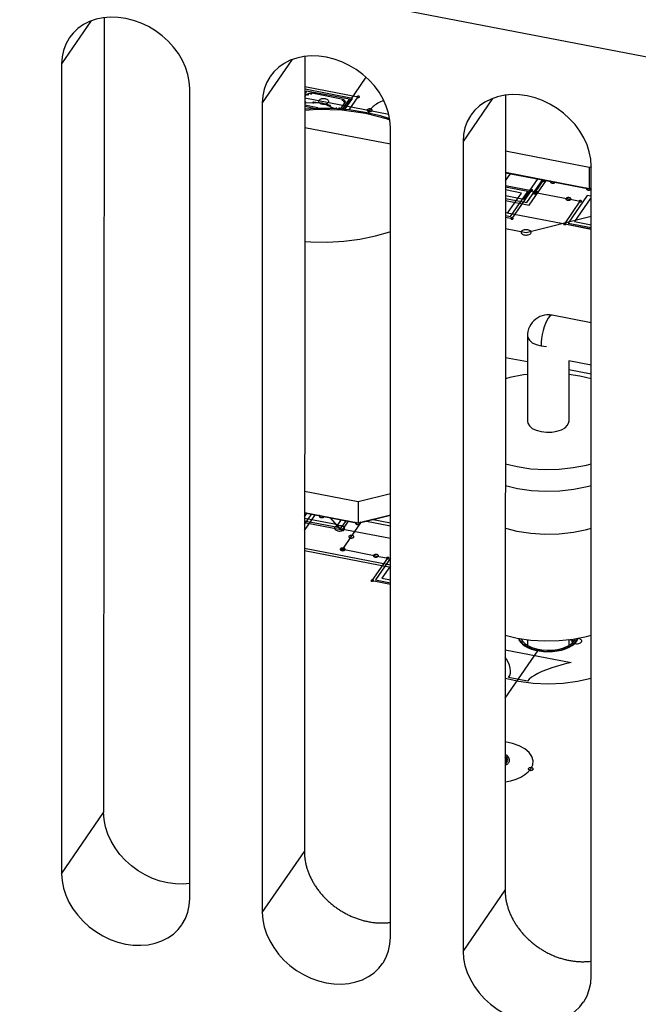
# Model space of a CAD drawing. Extents: x -841 to -216, y -127 to 601.
# Tile 128 of 201: x -318 to -305, y 416 to 435. Entities that reach past the tile are written whole.
import ezdxf

# ---------------------------------------------------------------- set-up
doc = ezdxf.new("R2010")
doc.units = 0
doc.header["$LTSCALE"] = 23.1
doc.layers.add('HEATSINK_AM_0', color=7, linetype='CONTINUOUS')

msp = doc.modelspace()

# ---------------------------------------------------------------- linework, layer by layer
at = {"layer": 'HEATSINK_AM_0', "color": 7}
for p, q in [((-295.492, 432.364), (-393.615, 451.289)), ((-316.326, 434.976), (-316.908, 434.127)), ((-316.065, 435.042), (-316.076, 419.31)), ((-312.35, 434.209), (-312.933, 433.36)), ((-312.09, 434.275), (-312.101, 418.543)), ((-316.908, 434.127), (-316.908, 418.099)), ((-310.883, 433.865), (-311.321, 433.227)), ((-314.371, 417.609), (-314.371, 433.638)), ((-312.09, 433.678), (-311.035, 433.475)), ((-312.056, 433.591), (-312.09, 433.54)), ((-311.146, 433.444), (-312.085, 433.625)), ((-311.21, 433.428), (-312.056, 433.591)), ((-312.091, 433.473), (-312.053, 433.528)), ((-312.091, 433.457), (-310.43, 433.136)), ((-312.053, 433.528), (-311.955, 433.552)), ((-311.955, 433.552), (-311.334, 433.432)), ((-311.289, 433.381), (-311.393, 433.229)), ((-311.347, 433.229), (-311.21, 433.428)), ((-311.334, 433.432), (-311.289, 433.381)), ((-311.296, 433.225), (-311.146, 433.444)), ((-311.211, 433.218), (-311.035, 433.475)), ((-308.375, 433.443), (-308.958, 432.594)), ((-308.115, 433.509), (-308.126, 417.777)), ((-312.933, 433.36), (-312.933, 417.332)), ((-311.82, 433.354), (-312.094, 433.35)), ((-312.091, 433.316), (-311.831, 433.266)), ((-312.091, 433.288), (-311.878, 433.247)), ((-311.861, 433.248), (-312.091, 433.234)), ((-311.839, 433.224), (-312.091, 433.205)), ((-311.534, 433.244), (-311.861, 433.248)), ((-311.357, 433.21), (-311.839, 433.224)), ((-311.74, 433.353), (-311.82, 433.354)), ((-311.497, 433.241), (-311.74, 433.353)), ((-311.213, 433.218), (-311.534, 433.244)), ((-310.889, 433.146), (-311.357, 433.21)), ((-310.897, 433.169), (-311.213, 433.218)), ((-310.595, 433.099), (-310.897, 433.169)), ((-310.453, 433.036), (-310.889, 433.146)), ((-310.411, 433.039), (-310.595, 433.099)), ((-310.406, 433.017), (-310.453, 433.036)), ((-312.091, 432.87), (-310.396, 432.543)), ((-310.396, 416.843), (-310.396, 432.871)), ((-308.958, 432.594), (-308.958, 416.565)), ((-306.464, 432.08), (-308.116, 432.398)), ((-306.418, 432.091), (-306.464, 432.08)), ((-306.464, 432.08), (-306.464, 431.664)), ((-306.421, 416.076), (-306.421, 432.104)), ((-308.116, 431.983), (-306.464, 431.664)), ((-308.116, 431.975), (-307.18, 431.794)), ((-308.116, 431.812), (-308.012, 431.963)), ((-307.753, 431.45), (-307.472, 431.859)), ((-307.693, 431.382), (-307.378, 431.841)), ((-307.648, 431.331), (-307.308, 431.827)), ((-307.529, 431.582), (-307.358, 431.831)), ((-307.358, 431.831), (-307.355, 431.836)), ((-308.116, 431.723), (-307.606, 431.624)), ((-307.674, 431.604), (-308.116, 431.689)), ((-307.802, 431.572), (-308.116, 431.633)), ((-307.989, 431.068), (-307.606, 431.624)), ((-307.18, 431.794), (-306.464, 431.656)), ((-306.464, 431.664), (-306.421, 431.675)), ((-306.464, 431.656), (-306.421, 431.667)), ((-308.117, 431.422), (-307.648, 431.331)), ((-308.116, 431.52), (-307.753, 431.45)), ((-308.116, 431.464), (-307.693, 431.382)), ((-308.076, 431.174), (-307.802, 431.572)), ((-308.016, 431.106), (-307.674, 431.604)), ((-307.529, 431.582), (-306.872, 431.455)), ((-306.504, 431.525), (-306.88, 430.977)), ((-306.872, 431.455), (-306.637, 431.41)), ((-306.444, 431.457), (-306.752, 431.009)), ((-306.421, 431.509), (-306.504, 431.525)), ((-306.421, 431.453), (-306.444, 431.457)), ((-306.944, 430.961), (-306.637, 431.41)), ((-306.421, 430.855), (-308.117, 431.182)), ((-308.117, 431.126), (-308.016, 431.106)), ((-308.117, 431.092), (-307.989, 431.068)), ((-307.709, 430.793), (-306.421, 431.112)), ((-308.117, 430.872), (-307.709, 430.793)), ((-306.944, 430.961), (-306.421, 430.86)), ((-306.88, 430.977), (-306.421, 430.889)), ((-306.752, 431.009), (-306.421, 430.945)), ((-306.421, 429.003), (-307.194, 429.152)), ((-307.682, 428.75), (-307.682, 427.053)), ((-307.414, 428.546), (-307.309, 428.534)), ((-308.119, 428.32), (-307.682, 428.236)), ((-306.421, 428.168), (-306.862, 428.253)), ((-306.862, 428.253), (-306.862, 427.053)), ((-306.862, 428.078), (-306.421, 427.993)), ((-311.037, 425.462), (-312.096, 425.666)), ((-310.396, 425.62), (-311.037, 425.462)), ((-311.037, 425.462), (-311.037, 425.046)), ((-312.097, 424.893), (-311.88, 425.209)), ((-312.096, 425.251), (-311.037, 425.046)), ((-312.096, 425.242), (-311.753, 425.176)), ((-312.096, 425.165), (-312.044, 425.241)), ((-312.096, 425.01), (-311.95, 425.222)), ((-311.037, 425.046), (-310.396, 425.204)), ((-311.036, 425.038), (-310.396, 425.196)), ((-312.096, 425.14), (-311.43, 425.012)), ((-312.096, 425.084), (-311.37, 424.944)), ((-312.096, 425.051), (-311.343, 424.905)), ((-311.753, 425.176), (-311.036, 425.038)), ((-311.594, 425.154), (-311.402, 424.936)), ((-311.43, 425.012), (-311.363, 425.109)), ((-311.37, 424.944), (-311.269, 425.091)), ((-311.343, 424.905), (-311.222, 425.082)), ((-311.171, 424.77), (-310.969, 425.063)), ((-310.901, 425.084), (-310.396, 424.987)), ((-310.773, 425.116), (-310.396, 425.043)), ((-311.402, 424.936), (-310.396, 424.742)), ((-311.342, 424.521), (-311.171, 424.77)), ((-310.396, 424.206), (-312.097, 424.534)), ((-312.097, 424.497), (-310.396, 424.169)), ((-311.342, 424.521), (-310.684, 424.394)), ((-310.757, 423.901), (-310.449, 424.349)), ((-310.396, 424.348), (-310.693, 423.916)), ((-310.684, 424.394), (-310.449, 424.349)), ((-310.396, 424.194), (-310.564, 423.948)), ((-310.757, 423.901), (-310.396, 423.831)), ((-310.693, 423.916), (-310.396, 423.859)), ((-310.564, 423.948), (-310.396, 423.915)), ((-308.123, 422.822), (-307.888, 422.765)), ((-307.682, 422.735), (-307.682, 422.581)), ((-306.862, 422.735), (-306.708, 422.705)), ((-306.862, 422.735), (-306.862, 422.582)), ((-308.123, 422.534), (-306.817, 422.283)), ((-308.123, 421.574), (-307.477, 422.515)), ((-308.101, 422.349), (-308.123, 422.382)), ((-308.066, 422.286), (-308.101, 422.349)), ((-308.04, 422.226), (-308.066, 422.286)), ((-306.817, 422.283), (-306.957, 422.247)), ((-308.024, 422.17), (-308.04, 422.226)), ((-308.033, 422.024), (-308.021, 422.069)), ((-308.017, 422.118), (-308.024, 422.17)), ((-308.021, 422.069), (-308.017, 422.118)), ((-307.477, 422.064), (-307.545, 422.026)), ((-307.396, 422.102), (-307.477, 422.064)), ((-307.304, 422.139), (-307.396, 422.102)), ((-307.2, 422.176), (-307.304, 422.139)), ((-306.957, 422.247), (-307.2, 422.176)), ((-308.056, 421.982), (-308.033, 422.024)), ((-307.68, 421.91), (-308.056, 421.982)), ((-307.647, 421.949), (-307.68, 421.91)), ((-307.602, 421.988), (-307.647, 421.949)), ((-307.545, 422.026), (-307.602, 421.988)), ((-316.908, 418.099), (-316.076, 419.31)), ((-312.933, 417.332), (-312.101, 418.543)), ((-308.958, 416.565), (-308.126, 417.777))]:
    msp.add_line(p, q, dxfattribs=at)
for points in [[(-314.371, 433.638), (-314.38, 433.779), (-314.408, 433.919), (-314.453, 434.06), (-314.516, 434.198), (-314.596, 434.332), (-314.69, 434.459), (-314.797, 434.576), (-314.917, 434.684), (-315.048, 434.781), (-315.187, 434.865), (-315.333, 434.934), (-315.483, 434.988), (-315.636, 435.026), (-315.788, 435.048), (-315.938, 435.052), (-316.084, 435.04), (-316.224, 435.011), (-316.355, 434.966), (-316.475, 434.904), (-316.584, 434.828), (-316.68, 434.738), (-316.752, 434.647)], [(-316.752, 434.647), (-316.76, 434.634), (-316.824, 434.519), (-316.871, 434.395), (-316.898, 434.265), (-316.908, 434.127)], [(-310.396, 432.871), (-310.405, 433.012), (-310.433, 433.152), (-310.479, 433.293), (-310.541, 433.432), (-310.621, 433.565), (-310.715, 433.692), (-310.823, 433.81), (-310.942, 433.918), (-311.073, 434.014), (-311.212, 434.098), (-311.358, 434.167), (-311.508, 434.222), (-311.661, 434.26), (-311.813, 434.281), (-311.963, 434.286), (-312.109, 434.274), (-312.249, 434.244), (-312.38, 434.199), (-312.501, 434.138), (-312.609, 434.062), (-312.705, 433.971), (-312.777, 433.88)], [(-312.777, 433.88), (-312.786, 433.867), (-312.849, 433.753), (-312.896, 433.629), (-312.923, 433.498), (-312.933, 433.36)], [(-312.069, 433.361), (-312.069, 433.362), (-312.068, 433.364), (-312.069, 433.365), (-312.07, 433.366), (-312.071, 433.367), (-312.072, 433.368), (-312.074, 433.369), (-312.077, 433.37), (-312.079, 433.37), (-312.081, 433.37), (-312.084, 433.37), (-312.086, 433.369), (-312.088, 433.369), (-312.09, 433.368), (-312.092, 433.367), (-312.093, 433.366)], [(-312.091, 433.359), (-312.089, 433.358), (-312.087, 433.357), (-312.084, 433.357), (-312.081, 433.357), (-312.079, 433.357), (-312.076, 433.357), (-312.074, 433.358), (-312.072, 433.359), (-312.07, 433.36), (-312.069, 433.361)], [(-312.084, 433.361), (-312.083, 433.362), (-312.083, 433.362), (-312.082, 433.362), (-312.082, 433.363), (-312.081, 433.363), (-312.081, 433.363)], [(-312.04, 433.525), (-312.04, 433.524), (-312.041, 433.523), (-312.04, 433.522), (-312.039, 433.52), (-312.038, 433.519), (-312.037, 433.518), (-312.035, 433.518), (-312.032, 433.517), (-312.03, 433.517), (-312.028, 433.517), (-312.025, 433.517), (-312.023, 433.517), (-312.021, 433.518), (-312.019, 433.519), (-312.017, 433.52), (-312.016, 433.521)], [(-312.016, 433.521), (-312.016, 433.522), (-312.016, 433.524), (-312.016, 433.525), (-312.017, 433.526), (-312.018, 433.527), (-312.02, 433.528), (-312.022, 433.529), (-312.024, 433.529), (-312.026, 433.53), (-312.029, 433.53), (-312.031, 433.53), (-312.033, 433.529), (-312.036, 433.529), (-312.037, 433.528), (-312.039, 433.527), (-312.04, 433.525)], [(-311.964, 433.539), (-311.972, 433.541), (-311.98, 433.542), (-311.988, 433.543), (-311.997, 433.542), (-312.005, 433.541), (-312.012, 433.539), (-312.018, 433.536), (-312.023, 433.532), (-312.027, 433.528), (-312.028, 433.523)], [(-311.976, 433.541), (-311.977, 433.54), (-311.977, 433.538), (-311.977, 433.537), (-311.976, 433.536), (-311.975, 433.535), (-311.973, 433.534), (-311.971, 433.533), (-311.969, 433.532), (-311.966, 433.532), (-311.964, 433.532), (-311.961, 433.532), (-311.959, 433.533), (-311.957, 433.533), (-311.955, 433.534), (-311.954, 433.535), (-311.953, 433.536)], [(-311.953, 433.536), (-311.952, 433.538), (-311.952, 433.539), (-311.952, 433.54), (-311.953, 433.541), (-311.954, 433.543), (-311.956, 433.544), (-311.958, 433.544), (-311.96, 433.545), (-311.963, 433.545), (-311.965, 433.545), (-311.967, 433.545), (-311.97, 433.545), (-311.972, 433.544), (-311.974, 433.543), (-311.975, 433.542), (-311.976, 433.541)], [(-311.934, 433.365), (-311.935, 433.364), (-311.935, 433.363), (-311.934, 433.362), (-311.934, 433.361), (-311.933, 433.36), (-311.931, 433.359), (-311.93, 433.359), (-311.928, 433.358), (-311.926, 433.358), (-311.924, 433.358), (-311.922, 433.358), (-311.92, 433.358), (-311.919, 433.359), (-311.917, 433.359), (-311.916, 433.36), (-311.915, 433.361)], [(-311.915, 433.361), (-311.915, 433.362), (-311.915, 433.363), (-311.915, 433.364), (-311.916, 433.365), (-311.917, 433.366), (-311.918, 433.367), (-311.919, 433.368), (-311.921, 433.368), (-311.923, 433.368), (-311.925, 433.368), (-311.927, 433.368), (-311.929, 433.368), (-311.931, 433.367), (-311.932, 433.367), (-311.933, 433.366), (-311.934, 433.365)], [(-311.64, 433.319), (-311.682, 433.332), (-311.728, 433.344), (-311.775, 433.353), (-311.825, 433.359), (-311.873, 433.362), (-311.925, 433.363)], [(-311.812, 433.403), (-311.817, 433.393), (-311.818, 433.383), (-311.815, 433.373), (-311.809, 433.363), (-311.799, 433.354), (-311.786, 433.346), (-311.77, 433.34), (-311.752, 433.335), (-311.733, 433.333), (-311.714, 433.332), (-311.695, 433.333), (-311.676, 433.337), (-311.659, 433.342), (-311.645, 433.349), (-311.633, 433.357), (-311.624, 433.367)], [(-311.624, 433.367), (-311.619, 433.377), (-311.618, 433.387), (-311.621, 433.397), (-311.628, 433.407), (-311.637, 433.416), (-311.65, 433.424), (-311.666, 433.43), (-311.684, 433.435), (-311.703, 433.437), (-311.722, 433.438), (-311.742, 433.436), (-311.76, 433.433), (-311.777, 433.428), (-311.792, 433.421), (-311.804, 433.413), (-311.812, 433.403)], [(-311.355, 433.421), (-311.355, 433.42), (-311.356, 433.419), (-311.355, 433.417), (-311.354, 433.416), (-311.353, 433.415), (-311.352, 433.414), (-311.35, 433.413), (-311.347, 433.413), (-311.345, 433.412), (-311.343, 433.412), (-311.34, 433.412), (-311.338, 433.413), (-311.336, 433.414), (-311.334, 433.414), (-311.332, 433.415), (-311.331, 433.417)], [(-311.331, 433.417), (-311.331, 433.418), (-311.331, 433.419), (-311.331, 433.42), (-311.332, 433.422), (-311.333, 433.423), (-311.335, 433.424), (-311.337, 433.425), (-311.339, 433.425), (-311.341, 433.425), (-311.344, 433.425), (-311.346, 433.425), (-311.348, 433.425), (-311.35, 433.424), (-311.352, 433.423), (-311.354, 433.422), (-311.355, 433.421)], [(-311.313, 433.385), (-311.309, 433.389), (-311.306, 433.394), (-311.305, 433.398), (-311.307, 433.402), (-311.309, 433.407), (-311.314, 433.411), (-311.32, 433.414), (-311.327, 433.416), (-311.335, 433.418), (-311.343, 433.419)], [(-311.325, 433.388), (-311.325, 433.386), (-311.326, 433.385), (-311.325, 433.384), (-311.324, 433.383), (-311.323, 433.381), (-311.321, 433.38), (-311.32, 433.38), (-311.317, 433.379), (-311.315, 433.379), (-311.312, 433.379), (-311.31, 433.379), (-311.308, 433.379), (-311.306, 433.38), (-311.304, 433.381), (-311.302, 433.382), (-311.301, 433.383)], [(-311.301, 433.383), (-311.301, 433.384), (-311.301, 433.386), (-311.301, 433.387), (-311.302, 433.388), (-311.303, 433.389), (-311.305, 433.39), (-311.307, 433.391), (-311.309, 433.392), (-311.311, 433.392), (-311.314, 433.392), (-311.316, 433.392), (-311.318, 433.391), (-311.32, 433.391), (-311.322, 433.39), (-311.324, 433.389), (-311.325, 433.388)], [(-311.058, 433.479), (-311.059, 433.477), (-311.06, 433.474), (-311.059, 433.472), (-311.057, 433.469), (-311.055, 433.467), (-311.052, 433.465), (-311.048, 433.463), (-311.043, 433.462), (-311.039, 433.462), (-311.034, 433.462), (-311.029, 433.462), (-311.024, 433.463), (-311.02, 433.464), (-311.016, 433.466), (-311.013, 433.468), (-311.011, 433.47)], [(-311.011, 433.47), (-311.01, 433.473), (-311.01, 433.475), (-311.01, 433.478), (-311.012, 433.48), (-311.015, 433.483), (-311.018, 433.485), (-311.022, 433.486), (-311.026, 433.487), (-311.031, 433.488), (-311.036, 433.488), (-311.041, 433.488), (-311.045, 433.487), (-311.05, 433.485), (-311.053, 433.484), (-311.056, 433.482), (-311.058, 433.479)], [(-310.529, 433.404), (-310.559, 433.392), (-310.591, 433.378), (-310.619, 433.364), (-310.647, 433.349), (-310.674, 433.332), (-310.699, 433.316)], [(-306.421, 432.104), (-306.43, 432.245), (-306.458, 432.386), (-306.504, 432.527), (-306.566, 432.665), (-306.646, 432.799), (-306.74, 432.925), (-306.848, 433.043), (-306.967, 433.151), (-307.098, 433.248), (-307.237, 433.331), (-307.383, 433.401), (-307.533, 433.455), (-307.686, 433.493), (-307.838, 433.515), (-307.988, 433.519), (-308.134, 433.507), (-308.274, 433.478), (-308.405, 433.432), (-308.526, 433.371), (-308.634, 433.295), (-308.73, 433.204), (-308.802, 433.113)], [(-311.593, 433.301), (-311.6, 433.304), (-311.608, 433.307), (-311.615, 433.31), (-311.624, 433.313), (-311.631, 433.316), (-311.64, 433.319)], [(-311.584, 433.299), (-311.583, 433.3), (-311.583, 433.301), (-311.584, 433.302), (-311.584, 433.303), (-311.585, 433.304), (-311.587, 433.305), (-311.588, 433.305), (-311.59, 433.306), (-311.592, 433.306), (-311.594, 433.306), (-311.596, 433.306), (-311.598, 433.306), (-311.599, 433.305), (-311.601, 433.304), (-311.602, 433.304), (-311.603, 433.303)], [(-311.603, 433.303), (-311.603, 433.302), (-311.603, 433.301), (-311.603, 433.3), (-311.602, 433.299), (-311.601, 433.298), (-311.6, 433.297), (-311.598, 433.296), (-311.597, 433.296), (-311.595, 433.296), (-311.593, 433.296), (-311.591, 433.296), (-311.589, 433.296), (-311.587, 433.297), (-311.586, 433.297), (-311.585, 433.298), (-311.584, 433.299)], [(-311.457, 433.249), (-311.458, 433.25), (-311.461, 433.251), (-311.463, 433.251), (-311.466, 433.252), (-311.468, 433.251), (-311.471, 433.251), (-311.473, 433.25), (-311.475, 433.25), (-311.477, 433.248), (-311.478, 433.247)], [(-311.399, 433.242), (-311.398, 433.243), (-311.398, 433.245), (-311.399, 433.246), (-311.399, 433.247), (-311.401, 433.248), (-311.402, 433.249), (-311.404, 433.25), (-311.407, 433.251), (-311.409, 433.251), (-311.411, 433.251), (-311.414, 433.251), (-311.416, 433.25), (-311.418, 433.25), (-311.42, 433.249), (-311.421, 433.248), (-311.423, 433.247)], [(-310.855, 433.218), (-310.857, 433.213), (-310.857, 433.207), (-310.856, 433.202), (-310.851, 433.197), (-310.845, 433.192), (-310.837, 433.188), (-310.828, 433.185), (-310.818, 433.183), (-310.808, 433.183), (-310.797, 433.183)], [(-310.761, 433.2), (-310.758, 433.205), (-310.758, 433.21), (-310.759, 433.216), (-310.762, 433.221), (-310.767, 433.225), (-310.774, 433.229), (-310.782, 433.232), (-310.791, 433.234), (-310.8, 433.236), (-310.81, 433.236), (-310.819, 433.235), (-310.829, 433.233), (-310.837, 433.231), (-310.844, 433.227), (-310.85, 433.223), (-310.855, 433.218)], [(-310.808, 433.209), (-310.813, 433.201), (-310.819, 433.192), (-310.824, 433.183), (-310.829, 433.174), (-310.833, 433.165), (-310.837, 433.155)], [(-310.699, 433.316), (-310.72, 433.3), (-310.74, 433.283), (-310.759, 433.266), (-310.777, 433.248), (-310.793, 433.23), (-310.808, 433.209)], [(-310.797, 433.183), (-310.789, 433.185), (-310.781, 433.187), (-310.775, 433.189), (-310.769, 433.193), (-310.764, 433.196), (-310.761, 433.2)], [(-308.802, 433.113), (-308.811, 433.101), (-308.874, 432.986), (-308.921, 432.862), (-308.948, 432.731), (-308.958, 432.594)], [(-307.405, 431.84), (-307.408, 431.835), (-307.408, 431.83), (-307.407, 431.825), (-307.404, 431.82), (-307.399, 431.815), (-307.392, 431.811), (-307.384, 431.808), (-307.375, 431.806), (-307.366, 431.805), (-307.356, 431.804), (-307.347, 431.805), (-307.337, 431.807), (-307.329, 431.809), (-307.322, 431.813), (-307.316, 431.817), (-307.311, 431.822)], [(-307.401, 431.845), (-307.401, 431.844), (-307.402, 431.843), (-307.403, 431.842), (-307.404, 431.842), (-307.405, 431.841), (-307.405, 431.84)], [(-307.311, 431.822), (-307.311, 431.823), (-307.31, 431.823), (-307.31, 431.824), (-307.309, 431.825), (-307.309, 431.826), (-307.309, 431.827)], [(-307.227, 431.803), (-307.23, 431.798), (-307.23, 431.793), (-307.229, 431.788), (-307.226, 431.783), (-307.221, 431.779), (-307.214, 431.775), (-307.206, 431.772), (-307.197, 431.769), (-307.188, 431.768), (-307.178, 431.768), (-307.168, 431.768), (-307.159, 431.77), (-307.151, 431.773), (-307.143, 431.776), (-307.138, 431.78), (-307.133, 431.785)], [(-307.22, 431.81), (-307.221, 431.809), (-307.223, 431.808), (-307.224, 431.807), (-307.225, 431.806), (-307.226, 431.805), (-307.227, 431.803)], [(-307.63, 431.629), (-307.631, 431.626), (-307.631, 431.624), (-307.631, 431.621), (-307.629, 431.619), (-307.627, 431.616), (-307.623, 431.614), (-307.619, 431.613), (-307.615, 431.612), (-307.61, 431.611), (-307.605, 431.611), (-307.601, 431.611), (-307.596, 431.612), (-307.592, 431.613), (-307.588, 431.615), (-307.585, 431.617), (-307.583, 431.62)], [(-307.583, 431.62), (-307.582, 431.622), (-307.581, 431.625), (-307.582, 431.627), (-307.584, 431.63), (-307.586, 431.632), (-307.59, 431.634), (-307.593, 431.635), (-307.598, 431.637), (-307.603, 431.637), (-307.608, 431.637), (-307.612, 431.637), (-307.617, 431.636), (-307.621, 431.635), (-307.625, 431.633), (-307.628, 431.631), (-307.63, 431.629)], [(-307.482, 431.573), (-307.48, 431.578), (-307.479, 431.583), (-307.481, 431.588), (-307.484, 431.593), (-307.489, 431.597), (-307.496, 431.601), (-307.503, 431.604), (-307.512, 431.607), (-307.522, 431.608), (-307.531, 431.608), (-307.541, 431.608), (-307.55, 431.606), (-307.559, 431.603), (-307.566, 431.6), (-307.572, 431.596), (-307.576, 431.591)], [(-307.133, 431.785), (-307.132, 431.786), (-307.132, 431.788), (-307.131, 431.789), (-307.131, 431.79), (-307.131, 431.791), (-307.13, 431.793)], [(-306.511, 431.665), (-306.514, 431.66), (-306.514, 431.655), (-306.513, 431.65), (-306.51, 431.645), (-306.505, 431.64), (-306.498, 431.637), (-306.49, 431.633), (-306.481, 431.631), (-306.472, 431.63), (-306.462, 431.63), (-306.452, 431.63), (-306.443, 431.632), (-306.435, 431.635), (-306.427, 431.638), (-306.422, 431.642), (-306.417, 431.647)], [(-306.504, 431.672), (-306.505, 431.671), (-306.507, 431.67), (-306.508, 431.669), (-306.509, 431.668), (-306.51, 431.666), (-306.511, 431.665)], [(-306.421, 431.669), (-306.422, 431.67), (-306.423, 431.671), (-306.424, 431.671), (-306.425, 431.672), (-306.426, 431.673), (-306.427, 431.674)], [(-307.576, 431.591), (-307.579, 431.586), (-307.579, 431.581), (-307.578, 431.576), (-307.575, 431.571), (-307.57, 431.566), (-307.563, 431.562), (-307.555, 431.559), (-307.546, 431.557), (-307.537, 431.556), (-307.527, 431.555), (-307.518, 431.556), (-307.508, 431.558), (-307.5, 431.56), (-307.493, 431.564), (-307.487, 431.568), (-307.482, 431.573)], [(-307.553, 431.586), (-307.554, 431.584), (-307.554, 431.581), (-307.554, 431.579), (-307.552, 431.576), (-307.55, 431.574), (-307.546, 431.572), (-307.542, 431.57), (-307.538, 431.569), (-307.533, 431.569), (-307.528, 431.569), (-307.523, 431.569), (-307.519, 431.57), (-307.515, 431.571), (-307.511, 431.573), (-307.508, 431.575), (-307.506, 431.577)], [(-307.506, 431.577), (-307.505, 431.58), (-307.504, 431.582), (-307.505, 431.585), (-307.507, 431.587), (-307.509, 431.59), (-307.512, 431.592), (-307.516, 431.593), (-307.521, 431.594), (-307.526, 431.595), (-307.53, 431.595), (-307.535, 431.595), (-307.54, 431.594), (-307.544, 431.592), (-307.548, 431.591), (-307.551, 431.589), (-307.553, 431.586)], [(-306.919, 431.464), (-306.921, 431.459), (-306.922, 431.454), (-306.92, 431.449), (-306.917, 431.444), (-306.912, 431.439), (-306.905, 431.435), (-306.898, 431.432), (-306.889, 431.43), (-306.879, 431.429), (-306.869, 431.428), (-306.86, 431.429), (-306.85, 431.431), (-306.842, 431.434), (-306.835, 431.437), (-306.829, 431.441), (-306.825, 431.446)], [(-306.825, 431.446), (-306.822, 431.451), (-306.822, 431.456), (-306.823, 431.461), (-306.826, 431.466), (-306.831, 431.471), (-306.838, 431.474), (-306.846, 431.478), (-306.854, 431.48), (-306.864, 431.481), (-306.874, 431.481), (-306.883, 431.481), (-306.893, 431.479), (-306.901, 431.476), (-306.908, 431.473), (-306.914, 431.469), (-306.919, 431.464)], [(-306.66, 431.414), (-306.661, 431.412), (-306.662, 431.409), (-306.661, 431.406), (-306.659, 431.404), (-306.657, 431.402), (-306.654, 431.4), (-306.65, 431.398), (-306.645, 431.397), (-306.64, 431.397), (-306.636, 431.396), (-306.631, 431.397), (-306.626, 431.398), (-306.622, 431.399), (-306.618, 431.401), (-306.615, 431.403), (-306.613, 431.405)], [(-306.613, 431.405), (-306.612, 431.408), (-306.612, 431.41), (-306.612, 431.413), (-306.614, 431.415), (-306.616, 431.417), (-306.62, 431.419), (-306.624, 431.421), (-306.628, 431.422), (-306.633, 431.423), (-306.638, 431.423), (-306.643, 431.422), (-306.647, 431.422), (-306.651, 431.42), (-306.655, 431.419), (-306.658, 431.417), (-306.66, 431.414)], [(-308.012, 431.072), (-308.013, 431.07), (-308.014, 431.067), (-308.013, 431.065), (-308.011, 431.062), (-308.009, 431.06), (-308.006, 431.058), (-308.002, 431.056), (-307.997, 431.055), (-307.993, 431.055), (-307.988, 431.054), (-307.983, 431.055), (-307.978, 431.056), (-307.974, 431.057), (-307.97, 431.059), (-307.967, 431.061), (-307.965, 431.063)], [(-307.965, 431.063), (-307.964, 431.066), (-307.964, 431.068), (-307.964, 431.071), (-307.966, 431.073), (-307.969, 431.075), (-307.972, 431.077), (-307.976, 431.079), (-307.98, 431.08), (-307.985, 431.081), (-307.99, 431.081), (-307.995, 431.081), (-307.999, 431.08), (-308.003, 431.078), (-308.007, 431.077), (-308.01, 431.075), (-308.012, 431.072)], [(-307.615, 430.775), (-307.61, 430.785), (-307.609, 430.795), (-307.612, 430.806), (-307.619, 430.816), (-307.629, 430.824), (-307.642, 430.832), (-307.657, 430.838), (-307.675, 430.843), (-307.694, 430.846), (-307.713, 430.846), (-307.733, 430.845), (-307.751, 430.841), (-307.768, 430.836), (-307.783, 430.829), (-307.795, 430.821), (-307.803, 430.811)], [(-306.968, 430.966), (-306.969, 430.963), (-306.969, 430.961), (-306.969, 430.958), (-306.967, 430.956), (-306.965, 430.954), (-306.961, 430.952), (-306.957, 430.95), (-306.953, 430.949), (-306.948, 430.948), (-306.943, 430.948), (-306.939, 430.949), (-306.934, 430.949), (-306.93, 430.951), (-306.926, 430.952), (-306.923, 430.955), (-306.921, 430.957)], [(-306.921, 430.957), (-306.92, 430.959), (-306.919, 430.962), (-306.92, 430.965), (-306.922, 430.967), (-306.924, 430.969), (-306.928, 430.971), (-306.931, 430.973), (-306.936, 430.974), (-306.941, 430.975), (-306.946, 430.975), (-306.95, 430.974), (-306.955, 430.973), (-306.959, 430.972), (-306.963, 430.97), (-306.966, 430.968), (-306.968, 430.966)], [(-312.093, 430.615), (-311.97, 430.605), (-311.643, 430.601), (-311.318, 430.62), (-311, 430.661), (-310.695, 430.724), (-310.409, 430.807), (-310.396, 430.812)], [(-307.803, 430.811), (-307.808, 430.801), (-307.809, 430.791), (-307.806, 430.781), (-307.8, 430.771), (-307.79, 430.762), (-307.777, 430.754), (-307.761, 430.748), (-307.743, 430.743), (-307.725, 430.741), (-307.705, 430.74), (-307.686, 430.742), (-307.667, 430.745), (-307.65, 430.75), (-307.636, 430.757), (-307.624, 430.766), (-307.615, 430.775)], [(-307.194, 429.152), (-307.218, 429.149), (-307.245, 429.13), (-307.272, 429.097), (-307.3, 429.05), (-307.326, 428.992), (-307.35, 428.925), (-307.371, 428.85), (-307.389, 428.773), (-307.402, 428.694), (-307.409, 428.619), (-307.412, 428.545)], [(-307.681, 428.75), (-307.676, 428.712), (-307.643, 428.658), (-307.587, 428.61), (-307.508, 428.572), (-307.414, 428.546)], [(-307.682, 427.98), (-307.763, 427.971), (-308.029, 427.919), (-308.119, 427.892)], [(-306.421, 427.892), (-306.647, 427.948), (-306.862, 427.98)], [(-307.681, 427.053), (-307.676, 427.016), (-307.643, 426.962), (-307.587, 426.914), (-307.508, 426.876), (-307.414, 426.85), (-307.309, 426.838), (-307.201, 426.839), (-307.1, 426.857), (-307.009, 426.887), (-306.939, 426.927), (-306.887, 426.979)], [(-306.887, 426.979), (-306.864, 427.037), (-306.863, 427.053)], [(-308.12, 426.214), (-307.888, 426.157), (-307.616, 426.117), (-307.335, 426.1), (-307.053, 426.107), (-306.776, 426.137), (-306.512, 426.189), (-306.421, 426.216)], [(-308.12, 425.784), (-307.881, 425.727), (-307.606, 425.688), (-307.324, 425.672), (-307.042, 425.679), (-306.766, 425.709), (-306.501, 425.763), (-306.421, 425.787)], [(-311.8, 425.185), (-311.802, 425.18), (-311.802, 425.175), (-311.801, 425.17), (-311.798, 425.165), (-311.793, 425.16), (-311.786, 425.156), (-311.779, 425.153), (-311.77, 425.151), (-311.76, 425.15), (-311.75, 425.149), (-311.741, 425.15), (-311.731, 425.152), (-311.723, 425.155), (-311.716, 425.158), (-311.71, 425.162), (-311.706, 425.167)], [(-311.792, 425.192), (-311.794, 425.191), (-311.795, 425.19), (-311.796, 425.189), (-311.798, 425.187), (-311.799, 425.186), (-311.8, 425.185)], [(-311.706, 425.167), (-311.705, 425.168), (-311.704, 425.169), (-311.704, 425.171), (-311.703, 425.172), (-311.703, 425.173), (-311.703, 425.175)], [(-311.308, 424.918), (-311.304, 424.928), (-311.302, 424.938), (-311.305, 424.948), (-311.312, 424.958), (-311.322, 424.967), (-311.335, 424.975), (-311.35, 424.981), (-311.368, 424.986), (-311.387, 424.988), (-311.407, 424.989), (-311.426, 424.987), (-311.445, 424.984), (-311.461, 424.979), (-311.476, 424.972), (-311.488, 424.963), (-311.496, 424.954)], [(-311.083, 425.047), (-311.086, 425.042), (-311.086, 425.037), (-311.085, 425.032), (-311.082, 425.027), (-311.077, 425.022), (-311.07, 425.018), (-311.063, 425.015), (-311.054, 425.013), (-311.044, 425.012), (-311.034, 425.011), (-311.025, 425.012), (-311.015, 425.014), (-311.007, 425.016), (-311, 425.02), (-310.994, 425.024), (-310.99, 425.029)], [(-311.076, 425.054), (-311.078, 425.053), (-311.079, 425.052), (-311.08, 425.05), (-311.081, 425.049), (-311.083, 425.048), (-311.083, 425.047)], [(-310.99, 425.029), (-310.987, 425.033), (-310.986, 425.038), (-310.987, 425.043), (-310.99, 425.047), (-310.994, 425.052), (-310.999, 425.055)], [(-311.496, 424.954), (-311.501, 424.944), (-311.502, 424.934), (-311.5, 424.923), (-311.493, 424.913), (-311.483, 424.904), (-311.47, 424.897), (-311.454, 424.891), (-311.437, 424.886), (-311.418, 424.883), (-311.398, 424.883), (-311.379, 424.884), (-311.36, 424.888), (-311.343, 424.893), (-311.329, 424.9), (-311.317, 424.908), (-311.308, 424.918)], [(-311.367, 424.91), (-311.368, 424.907), (-311.368, 424.905), (-311.368, 424.902), (-311.366, 424.9), (-311.363, 424.898), (-311.36, 424.896), (-311.356, 424.894), (-311.352, 424.893), (-311.347, 424.892), (-311.342, 424.892), (-311.337, 424.892), (-311.333, 424.893), (-311.329, 424.895), (-311.325, 424.896), (-311.322, 424.898), (-311.32, 424.901)], [(-311.32, 424.901), (-311.319, 424.903), (-311.318, 424.906), (-311.319, 424.908), (-311.321, 424.911), (-311.323, 424.913), (-311.326, 424.915), (-311.33, 424.917), (-311.335, 424.918), (-311.339, 424.918), (-311.344, 424.919), (-311.349, 424.918), (-311.354, 424.917), (-311.358, 424.916), (-311.362, 424.914), (-311.365, 424.912), (-311.367, 424.91)], [(-311.124, 424.761), (-311.121, 424.766), (-311.121, 424.771), (-311.122, 424.776), (-311.125, 424.781), (-311.13, 424.785), (-311.137, 424.789), (-311.144, 424.792), (-311.153, 424.795), (-311.163, 424.796), (-311.173, 424.796), (-311.182, 424.796), (-311.192, 424.794), (-311.2, 424.791), (-311.207, 424.788), (-311.213, 424.784), (-311.217, 424.779)], [(-308.121, 424.937), (-307.891, 424.881), (-307.618, 424.841), (-307.337, 424.824), (-307.053, 424.83), (-306.774, 424.86), (-306.508, 424.913), (-306.421, 424.939)], [(-311.217, 424.779), (-311.22, 424.774), (-311.22, 424.769), (-311.219, 424.764), (-311.216, 424.759), (-311.211, 424.754), (-311.204, 424.75), (-311.197, 424.747), (-311.188, 424.745), (-311.178, 424.744), (-311.168, 424.743), (-311.159, 424.744), (-311.149, 424.746), (-311.141, 424.748), (-311.134, 424.752), (-311.128, 424.756), (-311.124, 424.761)], [(-311.388, 424.53), (-311.391, 424.525), (-311.391, 424.52), (-311.39, 424.515), (-311.387, 424.51), (-311.382, 424.505), (-311.375, 424.501), (-311.368, 424.498), (-311.359, 424.496), (-311.349, 424.495), (-311.339, 424.494), (-311.33, 424.495), (-311.32, 424.497), (-311.312, 424.499), (-311.305, 424.503), (-311.299, 424.507), (-311.295, 424.512)], [(-311.295, 424.512), (-311.292, 424.517), (-311.292, 424.522), (-311.293, 424.527), (-311.296, 424.532), (-311.301, 424.536), (-311.308, 424.54), (-311.315, 424.543), (-311.324, 424.546), (-311.334, 424.547), (-311.344, 424.547), (-311.353, 424.547), (-311.363, 424.545), (-311.371, 424.542), (-311.378, 424.539), (-311.384, 424.535), (-311.388, 424.53)], [(-311.365, 424.525), (-311.366, 424.523), (-311.366, 424.52), (-311.366, 424.518), (-311.364, 424.515), (-311.362, 424.513), (-311.358, 424.511), (-311.355, 424.51), (-311.35, 424.508), (-311.345, 424.508), (-311.34, 424.508), (-311.336, 424.508), (-311.331, 424.509), (-311.327, 424.51), (-311.323, 424.512), (-311.32, 424.514), (-311.318, 424.516)], [(-311.318, 424.516), (-311.317, 424.519), (-311.317, 424.521), (-311.317, 424.524), (-311.319, 424.526), (-311.321, 424.529), (-311.325, 424.531), (-311.328, 424.532), (-311.333, 424.533), (-311.338, 424.534), (-311.343, 424.534), (-311.347, 424.534), (-311.352, 424.533), (-311.356, 424.532), (-311.36, 424.53), (-311.363, 424.528), (-311.365, 424.525)], [(-310.731, 424.403), (-310.733, 424.398), (-310.734, 424.393), (-310.732, 424.388), (-310.729, 424.383), (-310.724, 424.378), (-310.718, 424.374), (-310.71, 424.371), (-310.701, 424.369), (-310.691, 424.368), (-310.682, 424.368), (-310.672, 424.368), (-310.663, 424.37), (-310.654, 424.373), (-310.647, 424.376), (-310.641, 424.38), (-310.637, 424.385)], [(-310.637, 424.385), (-310.634, 424.39), (-310.634, 424.395), (-310.635, 424.4), (-310.638, 424.405), (-310.643, 424.41), (-310.65, 424.413), (-310.658, 424.417), (-310.667, 424.419), (-310.676, 424.42), (-310.686, 424.42), (-310.695, 424.42), (-310.705, 424.418), (-310.713, 424.415), (-310.721, 424.412), (-310.726, 424.408), (-310.731, 424.403)], [(-310.472, 424.353), (-310.474, 424.351), (-310.474, 424.348), (-310.473, 424.346), (-310.471, 424.343), (-310.469, 424.341), (-310.466, 424.339), (-310.462, 424.337), (-310.457, 424.336), (-310.453, 424.336), (-310.448, 424.335), (-310.443, 424.336), (-310.438, 424.337), (-310.434, 424.338), (-310.43, 424.34), (-310.427, 424.342), (-310.425, 424.344)], [(-310.425, 424.344), (-310.424, 424.347), (-310.424, 424.349), (-310.425, 424.352), (-310.426, 424.354), (-310.429, 424.356), (-310.432, 424.358), (-310.436, 424.36), (-310.44, 424.361), (-310.445, 424.362), (-310.45, 424.362), (-310.455, 424.362), (-310.459, 424.361), (-310.464, 424.359), (-310.467, 424.358), (-310.47, 424.356), (-310.472, 424.353)], [(-310.78, 423.905), (-310.781, 423.903), (-310.782, 423.9), (-310.781, 423.897), (-310.779, 423.895), (-310.777, 423.893), (-310.774, 423.891), (-310.77, 423.889), (-310.765, 423.888), (-310.76, 423.887), (-310.756, 423.887), (-310.751, 423.888), (-310.746, 423.889), (-310.742, 423.89), (-310.738, 423.892), (-310.735, 423.894), (-310.733, 423.896)], [(-310.733, 423.896), (-310.732, 423.898), (-310.732, 423.901), (-310.732, 423.904), (-310.734, 423.906), (-310.736, 423.908), (-310.74, 423.91), (-310.744, 423.912), (-310.748, 423.913), (-310.753, 423.914), (-310.758, 423.914), (-310.762, 423.913), (-310.767, 423.913), (-310.771, 423.911), (-310.775, 423.909), (-310.778, 423.907), (-310.78, 423.905)], [(-307.888, 422.765), (-307.617, 422.725), (-307.337, 422.708), (-307.054, 422.715), (-306.777, 422.744)], [(-307.861, 422.761), (-307.851, 422.731), (-307.822, 422.685), (-307.78, 422.644), (-307.729, 422.607)], [(-307.851, 422.76), (-307.841, 422.735), (-307.827, 422.711), (-307.81, 422.688), (-307.789, 422.665), (-307.765, 422.644), (-307.738, 422.623)], [(-307.81, 422.754), (-307.799, 422.729), (-307.783, 422.705), (-307.762, 422.681), (-307.738, 422.659), (-307.71, 422.637), (-307.678, 422.617)], [(-306.931, 422.552), (-306.859, 422.583), (-306.797, 422.619), (-306.747, 422.659), (-306.708, 422.704)], [(-306.862, 422.619), (-306.84, 422.633), (-306.819, 422.648), (-306.801, 422.663), (-306.784, 422.679), (-306.769, 422.696), (-306.755, 422.714)], [(-306.862, 422.59), (-306.832, 422.607), (-306.805, 422.625), (-306.779, 422.644), (-306.757, 422.664), (-306.737, 422.685), (-306.72, 422.707)], [(-306.802, 422.724), (-306.807, 422.713), (-306.807, 422.702), (-306.804, 422.69), (-306.795, 422.68), (-306.783, 422.671), (-306.768, 422.663), (-306.75, 422.657)], [(-306.777, 422.744), (-306.513, 422.797), (-306.421, 422.824)], [(-306.755, 422.714), (-306.751, 422.719), (-306.747, 422.726), (-306.744, 422.732), (-306.74, 422.739), (-306.737, 422.746), (-306.734, 422.753)], [(-306.75, 422.657), (-306.73, 422.654), (-306.71, 422.652), (-306.689, 422.653), (-306.669, 422.656), (-306.651, 422.662), (-306.635, 422.669), (-306.623, 422.677), (-306.614, 422.687)], [(-306.72, 422.707), (-306.715, 422.715), (-306.709, 422.724), (-306.705, 422.733), (-306.7, 422.742), (-306.697, 422.751), (-306.693, 422.761)], [(-306.708, 422.704), (-306.685, 422.748), (-306.681, 422.763)], [(-306.614, 422.687), (-306.609, 422.698), (-306.608, 422.709), (-306.611, 422.72), (-306.619, 422.73), (-306.631, 422.739), (-306.645, 422.747), (-306.663, 422.753), (-306.683, 422.757)], [(-307.738, 422.623), (-307.73, 422.618), (-307.721, 422.612), (-307.711, 422.607), (-307.702, 422.601), (-307.693, 422.596), (-307.682, 422.59)], [(-307.729, 422.607), (-307.67, 422.574), (-307.603, 422.547), (-307.531, 422.526), (-307.453, 422.511), (-307.366, 422.5), (-307.275, 422.496), (-307.186, 422.499), (-307.098, 422.509), (-307.012, 422.527), (-306.931, 422.552)], [(-307.682, 422.59), (-307.587, 422.551), (-307.479, 422.522), (-307.363, 422.506), (-307.24, 422.502), (-307.121, 422.513), (-307.008, 422.535), (-306.904, 422.571)], [(-307.678, 422.617), (-307.598, 422.579), (-307.504, 422.549), (-307.401, 422.53), (-307.293, 422.522), (-307.184, 422.526), (-307.079, 422.54), (-306.981, 422.566), (-306.893, 422.602)], [(-306.904, 422.571), (-306.898, 422.573), (-306.89, 422.577), (-306.884, 422.58), (-306.876, 422.583), (-306.87, 422.586), (-306.862, 422.59)], [(-306.893, 422.602), (-306.889, 422.604), (-306.883, 422.607), (-306.878, 422.61), (-306.872, 422.613), (-306.867, 422.616), (-306.862, 422.619)], [(-308.123, 421.973), (-307.853, 421.91), (-307.567, 421.872), (-307.273, 421.859), (-306.979, 421.872), (-306.693, 421.91), (-306.421, 421.973)], [(-307.617, 420.174), (-307.578, 420.255), (-307.571, 420.338), (-307.595, 420.421), (-307.651, 420.499), (-307.737, 420.571), (-307.846, 420.631), (-307.977, 420.679), (-308.124, 420.711)], [(-308.055, 420.3), (-308.041, 420.328), (-308.038, 420.357), (-308.045, 420.386), (-308.062, 420.414), (-308.088, 420.439), (-308.124, 420.462)], [(-308.09, 420.307), (-308.079, 420.328), (-308.075, 420.35), (-308.077, 420.371), (-308.087, 420.393), (-308.102, 420.413), (-308.124, 420.431)], [(-308.113, 420.312), (-308.105, 420.327), (-308.101, 420.343), (-308.1, 420.36), (-308.104, 420.376), (-308.112, 420.391), (-308.124, 420.406)], [(-308.124, 420.299), (-308.123, 420.3), (-308.121, 420.303), (-308.119, 420.305), (-308.117, 420.307), (-308.115, 420.309), (-308.113, 420.312)], [(-308.124, 420.273), (-308.118, 420.278), (-308.111, 420.284), (-308.105, 420.289), (-308.1, 420.295), (-308.095, 420.301), (-308.09, 420.307)], [(-308.125, 419.919), (-308.013, 419.942), (-307.909, 419.974), (-307.816, 420.014), (-307.733, 420.062), (-307.667, 420.115), (-307.617, 420.174)], [(-308.124, 420.243), (-308.11, 420.251), (-308.096, 420.26), (-308.084, 420.27), (-308.073, 420.279), (-308.063, 420.29), (-308.055, 420.3)], [(-307.664, 420.183), (-307.666, 420.178), (-307.667, 420.173), (-307.665, 420.167), (-307.662, 420.162), (-307.657, 420.158), (-307.65, 420.154), (-307.643, 420.151), (-307.634, 420.149), (-307.624, 420.147), (-307.615, 420.147), (-307.605, 420.148), (-307.596, 420.15), (-307.587, 420.152), (-307.58, 420.156), (-307.574, 420.16), (-307.57, 420.165)], [(-307.57, 420.165), (-307.567, 420.17), (-307.567, 420.175), (-307.568, 420.18), (-307.571, 420.185), (-307.576, 420.189), (-307.583, 420.193), (-307.591, 420.196), (-307.6, 420.199), (-307.609, 420.2), (-307.619, 420.2), (-307.628, 420.199), (-307.638, 420.198), (-307.646, 420.195), (-307.653, 420.192), (-307.659, 420.187), (-307.664, 420.183)], [(-314.371, 417.906), (-314.502, 417.894), (-314.652, 417.898), (-314.804, 417.919), (-314.957, 417.956), (-315.107, 418.009), (-315.253, 418.078), (-315.392, 418.161), (-315.524, 418.257), (-315.644, 418.365), (-315.753, 418.483), (-315.848, 418.611), (-315.929, 418.745), (-315.992, 418.884), (-316.039, 419.027), (-316.067, 419.172), (-316.077, 419.319)], [(-316.908, 418.099), (-316.898, 417.958), (-316.871, 417.817), (-316.825, 417.676), (-316.762, 417.538), (-316.683, 417.404), (-316.588, 417.278), (-316.481, 417.16), (-316.361, 417.052), (-316.231, 416.955), (-316.091, 416.872), (-315.945, 416.802), (-315.795, 416.748), (-315.643, 416.71), (-315.491, 416.688), (-315.34, 416.684), (-315.195, 416.696), (-315.055, 416.725), (-314.924, 416.771), (-314.803, 416.832), (-314.694, 416.908), (-314.599, 416.999), (-314.526, 417.09)], [(-314.526, 417.09), (-314.518, 417.102), (-314.454, 417.217), (-314.408, 417.341), (-314.38, 417.472), (-314.371, 417.609)], [(-312.933, 417.332), (-312.923, 417.191), (-312.896, 417.051), (-312.85, 416.91), (-312.787, 416.771), (-312.708, 416.638), (-312.614, 416.511), (-312.506, 416.393), (-312.386, 416.285), (-312.256, 416.189), (-312.116, 416.105), (-311.971, 416.036), (-311.82, 415.981), (-311.668, 415.943), (-311.516, 415.922), (-311.366, 415.917), (-311.22, 415.929), (-311.08, 415.959), (-310.949, 416.004), (-310.828, 416.065), (-310.719, 416.141), (-310.624, 416.232), (-310.552, 416.323)], [(-310.552, 416.323), (-310.543, 416.336), (-310.479, 416.45), (-310.433, 416.575), (-310.405, 416.705), (-310.396, 416.843)], [(-308.958, 416.565), (-308.948, 416.424), (-308.921, 416.284), (-308.875, 416.143), (-308.812, 416.005), (-308.733, 415.871), (-308.639, 415.744), (-308.531, 415.627), (-308.412, 415.519), (-308.281, 415.422), (-308.142, 415.338), (-307.996, 415.269), (-307.845, 415.215), (-307.693, 415.177), (-307.541, 415.155), (-307.391, 415.151), (-307.245, 415.163), (-307.105, 415.192), (-306.974, 415.237), (-306.853, 415.299), (-306.744, 415.375), (-306.649, 415.466), (-306.577, 415.556)], [(-306.577, 415.556), (-306.568, 415.569), (-306.504, 415.684), (-306.458, 415.808), (-306.43, 415.938), (-306.421, 416.076)]]:
    msp.add_lwpolyline(points, dxfattribs=at)
for points in [[(-312.101, 418.543, 0), (-312.101, 418.526, 0), (-312.1, 418.509, 0), (-312.1, 418.491, 0), (-312.099, 418.474, 0), (-312.097, 418.457, 0), (-312.096, 418.439, 0), (-312.094, 418.422, 0), (-312.092, 418.404, 0), (-312.09, 418.387, 0), (-312.087, 418.369, 0), (-312.084, 418.351, 0), (-312.081, 418.334, 0), (-312.077, 418.316, 0), (-312.073, 418.299, 0), (-312.069, 418.281, 0), (-312.065, 418.263, 0), (-312.06, 418.246, 0), (-312.055, 418.228, 0), (-312.05, 418.211, 0), (-312.044, 418.193, 0), (-312.039, 418.176, 0), (-312.033, 418.158, 0), (-312.026, 418.141, 0), (-312.02, 418.123, 0), (-312.013, 418.106, 0), (-312.006, 418.088, 0), (-311.998, 418.071, 0), (-311.991, 418.054, 0), (-311.983, 418.037, 0), (-311.975, 418.02, 0), (-311.966, 418.003, 0), (-311.958, 417.986, 0), (-311.949, 417.969, 0), (-311.939, 417.952, 0), (-311.93, 417.935, 0), (-311.92, 417.918, 0), (-311.91, 417.902, 0), (-311.9, 417.885, 0), (-311.89, 417.869, 0), (-311.879, 417.852, 0), (-311.868, 417.836, 0), (-311.857, 417.82, 0), (-311.846, 417.804, 0), (-311.834, 417.788, 0), (-311.822, 417.772, 0), (-311.81, 417.757, 0), (-311.798, 417.741, 0), (-311.786, 417.726, 0), (-311.773, 417.71, 0), (-311.76, 417.695, 0), (-311.747, 417.68, 0), (-311.734, 417.665, 0), (-311.72, 417.651, 0), (-311.706, 417.636, 0), (-311.693, 417.622, 0), (-311.678, 417.607, 0), (-311.664, 417.593, 0), (-311.65, 417.579, 0), (-311.635, 417.565, 0), (-311.62, 417.552, 0), (-311.605, 417.538, 0), (-311.59, 417.525, 0), (-311.575, 417.512, 0), (-311.559, 417.499, 0), (-311.543, 417.486, 0), (-311.527, 417.473, 0), (-311.511, 417.461, 0), (-311.495, 417.449, 0), (-311.479, 417.437, 0), (-311.462, 417.425, 0), (-311.446, 417.413, 0), (-311.429, 417.402, 0), (-311.412, 417.391, 0), (-311.395, 417.38, 0), (-311.378, 417.369, 0), (-311.361, 417.358, 0), (-311.343, 417.348, 0), (-311.326, 417.338, 0), (-311.308, 417.328, 0), (-311.291, 417.318, 0), (-311.273, 417.308, 0), (-311.255, 417.299, 0), (-311.237, 417.29, 0), (-311.219, 417.281, 0), (-311.2, 417.272, 0), (-311.182, 417.264, 0), (-311.164, 417.256, 0), (-311.145, 417.248, 0), (-311.127, 417.24, 0), (-311.108, 417.233, 0), (-311.09, 417.226, 0), (-311.071, 417.219, 0), (-311.052, 417.212, 0), (-311.033, 417.206, 0), (-311.015, 417.199, 0), (-310.996, 417.193, 0), (-310.977, 417.188, 0), (-310.958, 417.182, 0), (-310.939, 417.177, 0), (-310.92, 417.172, 0), (-310.901, 417.167, 0), (-310.882, 417.163, 0), (-310.863, 417.159, 0), (-310.844, 417.155, 0), (-310.825, 417.151, 0), (-310.806, 417.148, 0), (-310.787, 417.144, 0), (-310.768, 417.141, 0), (-310.748, 417.139, 0), (-310.729, 417.136, 0), (-310.71, 417.134, 0), (-310.692, 417.132, 0), (-310.673, 417.131, 0), (-310.654, 417.129, 0), (-310.635, 417.128, 0), (-310.616, 417.128, 0), (-310.597, 417.127, 0), (-310.579, 417.127, 0), (-310.56, 417.127, 0), (-310.541, 417.127, 0), (-310.523, 417.128, 0), (-310.504, 417.128, 0), (-310.486, 417.129, 0), (-310.468, 417.131, 0), (-310.45, 417.132, 0), (-310.431, 417.134, 0), (-310.413, 417.136, 0), (-310.395, 417.139, 0)], [(-308.126, 417.777, 0), (-308.126, 417.759, 0), (-308.126, 417.742, 0), (-308.125, 417.725, 0), (-308.124, 417.707, 0), (-308.123, 417.69, 0), (-308.121, 417.672, 0), (-308.119, 417.655, 0), (-308.117, 417.637, 0), (-308.115, 417.62, 0), (-308.112, 417.602, 0), (-308.109, 417.585, 0), (-308.106, 417.567, 0), (-308.102, 417.55, 0), (-308.098, 417.532, 0), (-308.094, 417.514, 0), (-308.09, 417.497, 0), (-308.085, 417.479, 0), (-308.08, 417.462, 0), (-308.075, 417.444, 0), (-308.069, 417.426, 0), (-308.064, 417.409, 0), (-308.058, 417.391, 0), (-308.051, 417.374, 0), (-308.045, 417.357, 0), (-308.038, 417.339, 0), (-308.031, 417.322, 0), (-308.023, 417.305, 0), (-308.016, 417.287, 0), (-308.008, 417.27, 0), (-308, 417.253, 0), (-307.991, 417.236, 0), (-307.983, 417.219, 0), (-307.974, 417.202, 0), (-307.965, 417.185, 0), (-307.955, 417.168, 0), (-307.945, 417.152, 0), (-307.936, 417.135, 0), (-307.925, 417.119, 0), (-307.915, 417.102, 0), (-307.904, 417.086, 0), (-307.893, 417.07, 0), (-307.882, 417.053, 0), (-307.871, 417.037, 0), (-307.859, 417.021, 0), (-307.848, 417.006, 0), (-307.836, 416.99, 0), (-307.823, 416.974, 0), (-307.811, 416.959, 0), (-307.798, 416.944, 0), (-307.785, 416.929, 0), (-307.772, 416.914, 0), (-307.759, 416.899, 0), (-307.745, 416.884, 0), (-307.732, 416.869, 0), (-307.718, 416.855, 0), (-307.704, 416.841, 0), (-307.689, 416.826, 0), (-307.675, 416.812, 0), (-307.66, 416.799, 0), (-307.645, 416.785, 0), (-307.63, 416.772, 0), (-307.615, 416.758, 0), (-307.6, 416.745, 0), (-307.584, 416.732, 0), (-307.568, 416.719, 0), (-307.553, 416.707, 0), (-307.537, 416.694, 0), (-307.52, 416.682, 0), (-307.504, 416.67, 0), (-307.488, 416.658, 0), (-307.471, 416.647, 0), (-307.454, 416.635, 0), (-307.437, 416.624, 0), (-307.42, 416.613, 0), (-307.403, 416.602, 0), (-307.386, 416.592, 0), (-307.368, 416.581, 0), (-307.351, 416.571, 0), (-307.333, 416.561, 0), (-307.316, 416.551, 0), (-307.298, 416.542, 0), (-307.28, 416.532, 0), (-307.262, 416.523, 0), (-307.244, 416.514, 0), (-307.226, 416.506, 0), (-307.207, 416.497, 0), (-307.189, 416.489, 0), (-307.171, 416.481, 0), (-307.152, 416.474, 0), (-307.133, 416.466, 0), (-307.115, 416.459, 0), (-307.096, 416.452, 0), (-307.077, 416.445, 0), (-307.059, 416.439, 0), (-307.04, 416.433, 0), (-307.021, 416.427, 0), (-307.002, 416.421, 0), (-306.983, 416.416, 0), (-306.964, 416.41, 0), (-306.945, 416.405, 0), (-306.926, 416.401, 0), (-306.907, 416.396, 0), (-306.888, 416.392, 0), (-306.869, 416.388, 0), (-306.85, 416.384, 0), (-306.831, 416.381, 0), (-306.812, 416.378, 0), (-306.793, 416.375, 0), (-306.774, 416.372, 0), (-306.755, 416.37, 0), (-306.736, 416.368, 0), (-306.717, 416.366, 0), (-306.698, 416.364, 0), (-306.679, 416.363, 0), (-306.66, 416.362, 0), (-306.641, 416.361, 0), (-306.622, 416.36, 0), (-306.604, 416.36, 0), (-306.585, 416.36, 0), (-306.566, 416.36, 0), (-306.548, 416.361, 0), (-306.53, 416.362, 0), (-306.511, 416.363, 0), (-306.493, 416.364, 0), (-306.475, 416.366, 0), (-306.457, 416.367, 0), (-306.438, 416.37, 0), (-306.421, 416.372, 0)]]:
    msp.add_polyline3d(points, dxfattribs=at)
msp.add_arc((-307.272, 428.75), 0.41, 79.7162, 188.5515, dxfattribs=at)

doc.saveas('drawing.dxf')
